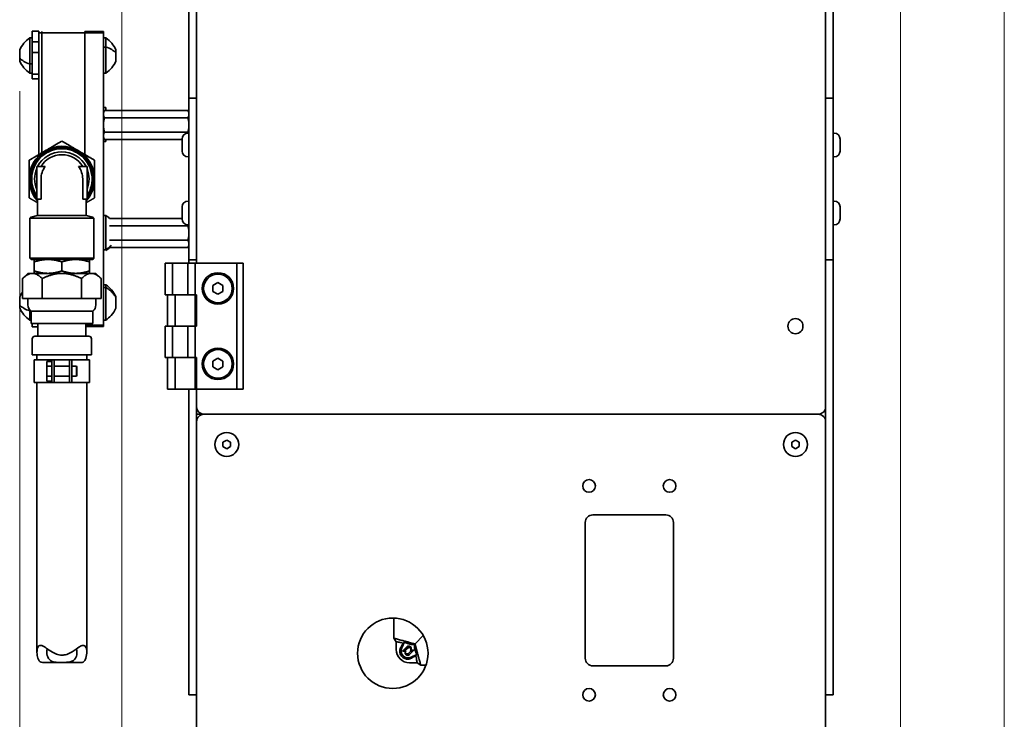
# Model space of a CAD drawing. Header units: millimetres. Extents: x 0 to 7128, y 0 to 5040.
# Tile 90 of 93: x 6136 to 6527, y 2649 to 2927. Entities that reach past the tile are written whole.
import ezdxf

# ---------------------------------------------------------------- set-up
doc = ezdxf.new("R2010")
doc.units = ezdxf.units.MM
doc.header["$LTSCALE"] = 12
doc.layers.add('Quote(ISO)', color=7, linetype='Continuous', lineweight=25, true_color=0x80ff00)
doc.layers.add('Spigoli visibili(ISO)', color=7, linetype='Continuous', lineweight=35)
doc.styles.add('Corrente-BSI', font='arial.ttf')
doc.dimstyles.new('DEFAULT-ISO', dxfattribs={"dimscale": 12, "dimtxt": 3.5, "dimasz": 2.5, "dimexe": 1, "dimexo": 1, "dimgap": 0.762, "dimtad": 1, "dimtoh": 1, "dimrnd": 1e-08, "dimtxsty": 'Corrente-BSI', "dimcen": 0.09, "dimdle": 10, "dimclrd": 7, "dimclre": 7, "dimclrt": 7, "dimazin": 2, "dimtfac": 0.571429, "dimtmove": 0, "dimatfit": 3, "dimfxl": 1, "dimtolj": 1, "dimlwd": 5, "dimlwe": 5, "dimarcsym": 0})

# ---------------------------------------------------------------- blocks, each defined once
blk = doc.blocks.new('*D20')
at = {"layer": 'Defpoints', "color": 0, "linetype": 'Continuous', "transparency": 16777216}
for p in [(6527.11, 3524.41), (6135.84, 2910.78), (6135.84, 2390.78)]:
    blk.add_point(p, dxfattribs=at)
at = {"layer": 'Quote(ISO)', "color": 7, "linetype": 'Continuous', "lineweight": 5, "transparency": 16777216}
for p, q in [((6527.11, 3512.41), (6527.11, 2378.78)), ((6135.84, 2898.78), (6135.84, 2378.78)), ((6497.11, 2390.78), (6165.84, 2390.78))]:
    blk.add_line(p, q, dxfattribs=at)
at = {"layer": 'Quote(ISO)', "color": 7, "linetype": 'Continuous', "transparency": 16777216}
for points in [[(6165.84, 2395.78), (6165.84, 2385.78), (6135.84, 2390.78)], [(6497.11, 2395.78), (6497.11, 2385.78), (6527.11, 2390.78)]]:
    blk.add_solid(points, dxfattribs=at)
at = {"layer": 'Quote(ISO)', "color": 7, "linetype": 'Continuous', "lineweight": 9, "transparency": 16777216, "insert": (6289.15, 2442.84), "char_height": 42, "attachment_point": 1, "style": 'Corrente-BSI'}
blk.add_mtext('\\A1;391', dxfattribs=at)
blk = doc.blocks.new('*D21')
at = {"layer": 'Defpoints', "color": 0, "linetype": 'Continuous', "transparency": 16777216}
for p in [(6176.41, 3048.91), (6485.81, 3048.91), (6176.41, 2468.91)]:
    blk.add_point(p, dxfattribs=at)
at = {"layer": 'Quote(ISO)', "color": 7, "linetype": 'Continuous', "lineweight": 5, "transparency": 16777216}
for p, q in [((6176.41, 3036.91), (6176.41, 2456.91)), ((6485.81, 3036.91), (6485.81, 2456.91)), ((6455.81, 2468.91), (6206.41, 2468.91))]:
    blk.add_line(p, q, dxfattribs=at)
at = {"layer": 'Quote(ISO)', "color": 7, "linetype": 'Continuous', "transparency": 16777216}
for points in [[(6206.41, 2473.91), (6206.41, 2463.91), (6176.41, 2468.91)], [(6455.81, 2473.91), (6455.81, 2463.91), (6485.81, 2468.91)]]:
    blk.add_solid(points, dxfattribs=at)
at = {"layer": 'Quote(ISO)', "color": 7, "linetype": 'Continuous', "lineweight": 9, "transparency": 16777216, "insert": (6284.68, 2520.97), "char_height": 42, "attachment_point": 1, "style": 'Corrente-BSI'}
blk.add_mtext('\\A1;309', dxfattribs=at)

msp = doc.modelspace()

# ---------------------------------------------------------------- linework, layer by layer
at = {"layer": 'Spigoli visibili(ISO)'}
for p, q in [((6456.1102, 3577.4078), (6456.1102, 2773.4078)), ((6206.1102, 2830.4078), (6206.1102, 3150.4078)), ((6203.1102, 3068.9078), (6203.1102, 2896.0209)), ((6459.1102, 2896.0209), (6459.1102, 3068.9078)), ((6139.8402, 2909.6208), (6139.8402, 2919.9768)), ((6140.8402, 2919.9768), (6139.8402, 2919.9768)), ((6139.8402, 2919.9768), (6139.8402, 2909.6208)), ((6140.8402, 2918.4693), (6140.8402, 2922.6793)), ((6143.4562, 2922.6793), (6140.8402, 2922.6793)), ((6140.8402, 2918.4693), (6140.8402, 2922.6793)), ((6143.4562, 2922.6793), (6143.4562, 2922.5082)), ((6143.4562, 2922.5082), (6143.4562, 2922.0483)), ((6143.4562, 2922.0483), (6143.4562, 2873.6396)), ((6144.6562, 2922.0483), (6143.4562, 2922.0483)), ((6143.4562, 2873.6396), (6143.4562, 2922.0483)), ((6161.7442, 2922.0483), (6143.4562, 2922.0483)), ((6143.4562, 2873.6396), (6143.4562, 2922.0483)), ((6144.6562, 2922.5082), (6144.6562, 2922.0483)), ((6144.6562, 2922.0483), (6144.6562, 2874.3324)), ((6144.6562, 2922.0483), (6144.6562, 2874.3324)), ((6161.7442, 2922.0483), (6161.7442, 2922.5082)), ((6169.1102, 2922.5082), (6161.7442, 2922.5082)), ((6161.7442, 2922.0483), (6161.7442, 2922.5082)), ((6161.7442, 2922.0483), (6161.7442, 2873.6396)), ((6169.1102, 2922.0483), (6161.7442, 2922.0483)), ((6161.7442, 2873.6396), (6161.7442, 2922.0483)), ((6161.7442, 2922.0483), (6169.1102, 2922.0483)), ((6161.7442, 2873.6396), (6161.7442, 2922.0483)), ((6169.1102, 2922.5082), (6169.1102, 2922.0483)), ((6169.1102, 2922.5082), (6169.1102, 2922.0483)), ((6169.1102, 2922.0483), (6169.1102, 2805.7672)), ((6169.1102, 2922.0483), (6169.1102, 2805.7672)), ((6169.1102, 2919.9768), (6170.1102, 2919.9768)), ((6170.1102, 2919.9768), (6170.1102, 2916.3328)), ((6170.1102, 2916.3328), (6170.1102, 2919.9768)), ((6135.8402, 2914.9768), (6135.8402, 2915.1768)), ((6140.8402, 2918.4693), (6143.4562, 2918.4693)), ((6143.4562, 2918.4693), (6140.8402, 2918.4693)), ((6140.8402, 2914.1751), (6140.8402, 2918.4693)), ((6140.8402, 2914.1751), (6140.8402, 2918.4693)), ((6170.1102, 2916.3328), (6169.1102, 2916.3328)), ((6169.1102, 2916.3328), (6170.1102, 2916.3328)), ((6170.1102, 2916.3328), (6170.1102, 2905.9768)), ((6170.1102, 2905.9768), (6170.1102, 2916.3328)), ((6174.1102, 2915.1768), (6174.1102, 2914.9768)), ((6135.8402, 2913.1831), (6135.8402, 2914.7705)), ((6135.8402, 2911.9221), (6135.8402, 2912.7705)), ((6135.8402, 2911.1831), (6135.8402, 2911.9221)), ((6140.8402, 2914.1751), (6143.4562, 2914.1751)), ((6140.8402, 2905.5323), (6140.8402, 2914.1751)), ((6140.8402, 2914.1751), (6143.4562, 2914.1751)), ((6140.8402, 2914.1751), (6140.8402, 2905.5323)), ((6174.1102, 2914.7705), (6174.1102, 2914.0316)), ((6174.1102, 2914.0316), (6174.1102, 2913.1831)), ((6174.1102, 2912.7705), (6174.1102, 2911.1831)), ((6135.8402, 2910.7768), (6135.8402, 2910.9768)), ((6140.8402, 2909.6208), (6139.8402, 2909.6208)), ((6139.8402, 2905.9768), (6139.8402, 2909.6208)), ((6139.8402, 2909.6208), (6140.8402, 2909.6208)), ((6139.8402, 2909.6208), (6139.8402, 2905.9768)), ((6174.1102, 2910.9768), (6174.1102, 2910.7768)), ((6140.8402, 2905.9768), (6139.8402, 2905.9768)), ((6143.4562, 2905.5323), (6140.8402, 2905.5323)), ((6143.4562, 2905.5323), (6140.8402, 2905.5323)), ((6140.8402, 2903.704), (6140.8402, 2905.5323)), ((6140.8402, 2903.704), (6140.8402, 2905.5323)), ((6143.4562, 2903.704), (6140.8402, 2903.704)), ((6169.1102, 2905.9768), (6170.1102, 2905.9768)), ((6203.1102, 2896.0209), (6206.1102, 2896.0209)), ((6203.1102, 2831.7947), (6203.1102, 2896.0209)), ((6459.1102, 2896.0209), (6456.1102, 2896.0209)), ((6459.1102, 2896.0209), (6459.1102, 2831.7947)), ((6169.1102, 2892.3768), (6170.1102, 2892.3768)), ((6170.1102, 2892.3768), (6170.1102, 2891.1503)), ((6169.1102, 2890.3768), (6169.5568, 2891.1503)), ((6202.6637, 2891.1503), (6169.5568, 2891.1503)), ((6202.6637, 2888.2635), (6169.5568, 2888.2635)), ((6203.1102, 2890.3768), (6202.6637, 2891.1503)), ((6169.1102, 2880.3768), (6169.5568, 2879.6033)), ((6202.6637, 2882.49), (6169.5568, 2882.49)), ((6200.3602, 2875.0278), (6200.3602, 2879.7878)), ((6202.7302, 2882.1578), (6203.1102, 2882.1578)), ((6459.4902, 2882.1578), (6459.1102, 2882.1578)), ((6461.8602, 2879.7878), (6461.8602, 2875.0278)), ((6169.1102, 2878.7443), (6170.1102, 2878.7443)), ((6200.3602, 2879.6033), (6169.5568, 2879.6033)), ((6170.1102, 2879.6033), (6170.1102, 2878.7443)), ((6202.7302, 2872.6578), (6203.1102, 2872.6578)), ((6459.4902, 2872.6578), (6459.1102, 2872.6578)), ((6145.953, 2868.8544), (6142.6002, 2868.8544)), ((6142.6002, 2855.8544), (6142.6002, 2868.8544)), ((6162.6002, 2868.8544), (6159.2474, 2868.8544)), ((6162.6002, 2855.8544), (6162.6002, 2868.8544)), ((6144.3145, 2855.8544), (6144.3145, 2863.9078)), ((6160.886, 2863.9078), (6160.886, 2855.8544)), ((6142.6002, 2855.8544), (6144.3145, 2855.8544)), ((6142.9502, 2855.8544), (6142.9502, 2849.3724)), ((6160.886, 2855.8544), (6162.6002, 2855.8544)), ((6162.2502, 2855.8544), (6162.2502, 2849.3724)), ((6200.3602, 2848.0278), (6200.3602, 2852.7878)), ((6202.7302, 2855.1578), (6203.1102, 2855.1578)), ((6459.4902, 2855.1578), (6459.1102, 2855.1578)), ((6461.8602, 2852.7878), (6461.8602, 2848.0278)), ((6142.9502, 2849.3724), (6140.462, 2848.7057)), ((6142.9502, 2849.3724), (6162.2502, 2849.3724)), ((6162.2502, 2849.3724), (6164.7385, 2848.7057)), ((6169.1102, 2849.4388), (6170.1102, 2849.4388)), ((6170.1102, 2849.4388), (6170.1102, 2835.8063)), ((6170.1102, 2849.4387), (6170.1102, 2835.8063)), ((6165.3502, 2848.3748), (6139.8502, 2848.3748)), ((6139.8502, 2832.4078), (6139.8502, 2848.3748)), ((6165.3502, 2832.4078), (6165.3502, 2848.3748)), ((6200.3602, 2848.2123), (6171.5921, 2848.2123)), ((6202.6637, 2845.3255), (6171.5921, 2845.3255)), ((6202.7302, 2845.6578), (6203.1102, 2845.6578)), ((6459.4902, 2845.6578), (6459.1102, 2845.6578)), ((6202.6637, 2839.552), (6171.5921, 2839.552)), ((6203.1102, 2837.4388), (6202.6637, 2836.6653)), ((6169.1102, 2835.8063), (6170.1102, 2835.8063)), ((6170.1102, 2835.8063), (6170.1102, 2835.4388)), ((6202.6637, 2836.6653), (6171.5921, 2836.6653)), ((6165.3502, 2832.4078), (6139.8502, 2832.4078)), ((6140.3502, 2831.9078), (6139.8502, 2832.4078)), ((6164.8502, 2831.9078), (6140.3502, 2831.9078)), ((6141.6002, 2830.9253), (6141.6002, 2831.9078)), ((6141.6002, 2830.9253), (6141.6002, 2827.3903)), ((6152.6002, 2827.3903), (6152.6002, 2830.9253)), ((6163.6002, 2831.9078), (6163.6002, 2830.9253)), ((6163.6002, 2827.3903), (6163.6002, 2830.9253)), ((6164.8502, 2831.9078), (6165.3502, 2832.4078)), ((6193.6102, 2830.4078), (6196.6102, 2830.4078)), ((6193.6102, 2830.4078), (6193.6102, 2817.9078)), ((6196.6102, 2830.4078), (6202.6102, 2830.4078)), ((6196.6102, 2830.4078), (6196.6102, 2817.9078)), ((6202.6102, 2830.4078), (6205.6102, 2830.4078)), ((6202.6102, 2830.4078), (6202.6102, 2817.9078)), ((6203.1102, 2831.7947), (6206.1102, 2831.7947)), ((6203.1102, 2831.7947), (6203.1102, 2830.4078)), ((6205.6102, 2830.4078), (6222.1102, 2830.4078)), ((6205.6102, 2830.4078), (6205.6102, 2817.9078)), ((6222.1102, 2830.4078), (6224.6102, 2830.4078)), ((6222.1102, 2830.4078), (6222.1102, 2780.4078)), ((6224.6102, 2830.4078), (6224.6102, 2780.4078)), ((6459.1102, 2831.7947), (6456.1102, 2831.7947)), ((6459.1102, 2658.9078), (6459.1102, 2831.7947)), ((6139.1002, 2826.4078), (6137.0118, 2824.3193)), ((6139.1002, 2826.4078), (6140.9089, 2826.4078)), ((6140.9089, 2826.4078), (6152.6002, 2826.4078)), ((6141.6002, 2826.4078), (6141.6002, 2827.3903)), ((6152.6002, 2826.4078), (6164.2916, 2826.4078)), ((6163.6002, 2827.3903), (6163.6002, 2826.4078)), ((6164.2916, 2826.4078), (6166.1002, 2826.4078)), ((6166.1002, 2826.4078), (6168.1887, 2824.3193)), ((6137.0118, 2816.4078), (6137.0118, 2824.3193)), ((6144.806, 2816.4078), (6144.806, 2824.3193)), ((6160.3945, 2816.4078), (6160.3945, 2824.3193)), ((6168.1887, 2816.4078), (6168.1887, 2824.3193)), ((6169.1102, 2821.8388), (6170.1102, 2821.8388)), ((6170.1102, 2821.8388), (6170.1102, 2820.8167)), ((6170.1102, 2821.8387), (6170.1102, 2820.8167)), ((6212.6102, 2821.5625), (6214.6102, 2822.7172)), ((6212.6102, 2819.2531), (6212.6102, 2821.5625)), ((6214.6102, 2822.7172), (6216.6102, 2821.5625)), ((6216.6102, 2821.5625), (6216.6102, 2819.2531)), ((6169.1102, 2820.8167), (6170.1102, 2820.8167)), ((6170.1102, 2820.8167), (6169.1102, 2820.8167)), ((6170.1102, 2820.8167), (6170.1102, 2807.8388)), ((6170.1102, 2820.8166), (6170.1102, 2807.8388)), ((6193.6102, 2817.9078), (6196.6102, 2817.9078)), ((6197.6102, 2817.9078), (6194.6102, 2817.9078)), ((6194.6102, 2817.9078), (6194.6102, 2805.4078)), ((6200.1102, 2817.9078), (6197.6102, 2817.9078)), ((6197.6102, 2817.9078), (6197.6102, 2805.4078)), ((6200.1102, 2817.9078), (6205.3058, 2817.9078)), ((6205.3058, 2817.9078), (6205.6102, 2817.9078)), ((6205.6102, 2817.9078), (6206.1102, 2817.9078)), ((6205.6102, 2817.9078), (6205.6102, 2805.4078)), ((6206.1102, 2817.9078), (6206.1102, 2805.4078)), ((6214.6102, 2818.0984), (6212.6102, 2819.2531)), ((6216.6102, 2819.2531), (6214.6102, 2818.0984)), ((6135.8402, 2816.8388), (6135.8402, 2817.0388)), ((6135.8402, 2815.045), (6135.8402, 2816.6325)), ((6135.8402, 2813.045), (6135.8402, 2814.6325)), ((6135.8402, 2813.784), (6135.8402, 2814.6325)), ((6135.8402, 2813.045), (6135.8402, 2813.784)), ((6137.0118, 2816.4078), (6140.9089, 2816.4078)), ((6139.1002, 2813.8445), (6139.1002, 2816.4078)), ((6140.9089, 2816.4078), (6144.806, 2816.4078)), ((6144.806, 2816.4078), (6152.6002, 2816.4078)), ((6152.6002, 2816.4078), (6160.3945, 2816.4078)), ((6160.3945, 2816.4078), (6164.2916, 2816.4078)), ((6164.2916, 2816.4078), (6168.1887, 2816.4078)), ((6166.1002, 2813.8445), (6166.1002, 2816.4078)), ((6174.0595, 2813.6841), (6174.0595, 2813.6841)), ((6174.1102, 2816.7175), (6174.1102, 2817.0291)), ((6174.1102, 2816.1125), (6174.1102, 2816.7175)), ((6174.1102, 2815.7553), (6174.1102, 2813.9222)), ((6174.1102, 2813.9223), (6174.1102, 2815.7553)), ((6174.1102, 2813.565), (6174.1102, 2812.6484)), ((6174.1102, 2812.6485), (6174.1102, 2813.5649)), ((6135.8402, 2812.6388), (6135.8402, 2812.8388)), ((6139.8402, 2811.8716), (6139.8402, 2811.4828)), ((6140.2503, 2811.4828), (6139.8402, 2811.4828)), ((6139.8402, 2807.8388), (6139.8402, 2811.4828)), ((6139.8402, 2811.4828), (6139.8402, 2807.8388)), ((6164.8502, 2811.4078), (6140.3502, 2811.4078)), ((6140.3502, 2806.4078), (6140.3502, 2811.4078)), ((6164.8502, 2806.4078), (6164.8502, 2811.4078)), ((6174.0595, 2812.5294), (6174.0595, 2812.5294)), ((6140.3502, 2807.8388), (6139.8402, 2807.8388)), ((6164.8502, 2806.4078), (6140.3502, 2806.4078)), ((6140.8402, 2805.1656), (6140.8402, 2806.4078)), ((6140.8402, 2805.1656), (6140.8402, 2806.4078)), ((6143.1002, 2801.4078), (6143.1002, 2806.4078)), ((6162.1002, 2801.4078), (6162.1002, 2806.4078)), ((6162.1002, 2805.7672), (6169.1102, 2805.7672)), ((6169.1102, 2805.7672), (6162.1002, 2805.7672)), ((6169.1102, 2807.8388), (6170.1102, 2807.8388)), ((6169.1102, 2805.7672), (6169.1102, 2805.3073)), ((6169.1102, 2805.7672), (6169.1102, 2805.3073)), ((6193.6102, 2792.9078), (6193.6102, 2805.4078)), ((6193.6102, 2805.4078), (6196.6102, 2805.4078)), ((6197.6102, 2805.4078), (6194.6102, 2805.4078)), ((6196.6102, 2792.9078), (6196.6102, 2805.4078)), ((6200.1102, 2805.4078), (6197.6102, 2805.4078)), ((6200.1102, 2805.4078), (6205.3058, 2805.4078)), ((6202.6102, 2792.9078), (6202.6102, 2805.4078)), ((6205.3058, 2805.4078), (6205.6102, 2805.4078)), ((6205.6102, 2805.4078), (6206.1102, 2805.4078)), ((6205.6102, 2792.9078), (6205.6102, 2805.4078)), ((6143.1002, 2805.1656), (6140.8402, 2805.1656)), ((6169.1102, 2805.3073), (6162.1002, 2805.3073)), ((6140.8502, 2800.4078), (6140.8502, 2794.0078)), ((6141.8502, 2801.4078), (6163.3502, 2801.4078)), ((6164.3502, 2800.4078), (6164.3502, 2794.0078)), ((6140.8502, 2794.0078), (6164.3502, 2794.0078)), ((6142.7002, 2792.0078), (6142.7002, 2794.0078)), ((6162.5002, 2792.0078), (6162.5002, 2794.0078)), ((6148.6002, 2792.0078), (6141.6002, 2792.0078)), ((6141.6002, 2783.0078), (6141.6002, 2792.0078)), ((6148.6002, 2791.4338), (6146.6002, 2791.4338)), ((6146.6002, 2789.4708), (6146.6002, 2791.4338)), ((6148.6002, 2791.0078), (6148.6002, 2792.0078)), ((6149.6002, 2792.0078), (6148.6002, 2792.0078)), ((6148.6002, 2784.0078), (6148.6002, 2791.0078)), ((6149.6002, 2792.0078), (6149.6002, 2791.0078)), ((6155.6002, 2792.0078), (6149.6002, 2792.0078)), ((6149.6002, 2791.0078), (6149.6002, 2784.0078)), ((6156.6002, 2792.0078), (6155.6002, 2792.0078)), ((6155.6002, 2791.0078), (6155.6002, 2792.0078)), ((6155.6002, 2784.0078), (6155.6002, 2791.0078)), ((6156.6002, 2792.0078), (6156.6002, 2791.0078)), ((6163.6002, 2792.0078), (6156.6002, 2792.0078)), ((6156.6002, 2791.0078), (6156.6002, 2784.0078)), ((6163.6002, 2783.0078), (6163.6002, 2792.0078)), ((6193.6102, 2792.9078), (6196.6102, 2792.9078)), ((6197.6102, 2792.9078), (6194.6102, 2792.9078)), ((6194.6102, 2780.4078), (6194.6102, 2792.9078)), ((6200.1102, 2792.9078), (6197.6102, 2792.9078)), ((6197.6102, 2780.4078), (6197.6102, 2792.9078)), ((6200.1102, 2792.9078), (6205.3058, 2792.9078)), ((6205.3058, 2792.9078), (6205.6102, 2792.9078)), ((6205.6102, 2792.9078), (6206.1102, 2792.9078)), ((6205.6102, 2780.4078), (6205.6102, 2792.9078)), ((6206.1102, 2792.9078), (6206.1102, 2780.4078)), ((6212.6102, 2791.5625), (6214.6102, 2792.7172)), ((6212.6102, 2789.2531), (6212.6102, 2791.5625)), ((6214.6102, 2792.7172), (6216.6102, 2791.5625)), ((6216.6102, 2791.5625), (6216.6102, 2789.2531)), ((6148.6002, 2789.4708), (6146.6002, 2789.4708)), ((6146.6002, 2785.5448), (6146.6002, 2789.4708)), ((6149.6002, 2789.5078), (6155.6002, 2789.5078)), ((6156.6002, 2789.5078), (6158.3502, 2789.5078)), ((6158.3502, 2785.5078), (6158.3502, 2789.5078)), ((6158.6002, 2789.2578), (6158.3502, 2789.5078)), ((6158.6002, 2789.2578), (6158.6002, 2785.7578)), ((6214.6102, 2788.0984), (6212.6102, 2789.2531)), ((6216.6102, 2789.2531), (6214.6102, 2788.0984)), ((6141.6002, 2783.0078), (6148.6002, 2783.0078)), ((6142.7002, 2675.7682), (6142.7002, 2783.0078)), ((6148.6002, 2785.5448), (6146.6002, 2785.5448)), ((6146.6002, 2783.5818), (6146.6002, 2785.5448)), ((6148.6002, 2783.5818), (6146.6002, 2783.5818)), ((6148.6002, 2783.0078), (6148.6002, 2784.0078)), ((6148.6002, 2783.0078), (6149.6002, 2783.0078)), ((6149.6002, 2785.5078), (6155.6002, 2785.5078)), ((6149.6002, 2784.0078), (6149.6002, 2783.0078)), ((6149.6002, 2783.0078), (6155.6002, 2783.0078)), ((6155.6002, 2783.0078), (6155.6002, 2784.0078)), ((6155.6002, 2783.0078), (6156.6002, 2783.0078)), ((6156.6002, 2785.5078), (6158.3502, 2785.5078)), ((6156.6002, 2784.0078), (6156.6002, 2783.0078)), ((6156.6002, 2783.0078), (6163.6002, 2783.0078)), ((6158.6002, 2785.7578), (6158.3502, 2785.5078)), ((6162.5002, 2675.7682), (6162.5002, 2783.0078)), ((6197.6102, 2780.4078), (6194.6102, 2780.4078)), ((6200.1102, 2780.4078), (6197.6102, 2780.4078)), ((6200.1102, 2780.4078), (6205.6102, 2780.4078)), ((6203.1102, 2780.4078), (6203.1102, 2658.9078)), ((6206.1102, 2780.4078), (6205.6102, 2780.4078)), ((6206.1102, 2773.4078), (6206.1102, 2780.4078)), ((6206.1102, 2780.4078), (6222.1102, 2780.4078)), ((6222.1102, 2780.4078), (6224.6102, 2780.4078)), ((6206.1102, 2773.4078), (6206.1102, 2770.4078)), ((6206.1102, 2770.4078), (6207.6102, 2770.4078)), ((6206.1102, 2768.9078), (6206.1102, 2770.4078)), ((6207.6102, 2770.8097), (6207.6102, 2770.4078)), ((6207.6102, 2770.4078), (6207.6102, 2770.0059)), ((6453.1102, 2770.4078), (6209.1102, 2770.4078)), ((6456.1102, 2773.4078), (6456.1102, 2767.4078)), ((6206.5122, 2768.9078), (6206.1102, 2768.9078)), ((6206.1102, 2767.4078), (6206.1102, 2768.9078)), ((6206.1102, 2583.4078), (6206.1102, 2767.4078)), ((6456.1102, 2767.4078), (6456.1102, 2583.4078)), ((6216.6102, 2759.2738), (6218.1102, 2760.1398)), ((6216.6102, 2757.5418), (6216.6102, 2759.2738)), ((6218.1102, 2760.1398), (6219.6102, 2759.2738)), ((6219.6102, 2759.2738), (6219.6102, 2757.5418)), ((6442.6102, 2759.2738), (6444.1102, 2760.1398)), ((6442.6102, 2757.5418), (6442.6102, 2759.2738)), ((6444.1102, 2760.1398), (6445.6102, 2759.2738)), ((6445.6102, 2759.2738), (6445.6102, 2757.5418)), ((6218.1102, 2756.6757), (6216.6102, 2757.5418)), ((6219.6102, 2757.5418), (6218.1102, 2756.6757)), ((6444.1102, 2756.6757), (6442.6102, 2757.5418)), ((6445.6102, 2757.5418), (6444.1102, 2756.6757)), ((6360.6102, 2673.4078), (6360.6102, 2727.4078)), ((6363.6102, 2730.4078), (6392.6102, 2730.4078)), ((6395.6102, 2727.4078), (6395.6102, 2673.4078)), ((6284.4602, 2689.4034), (6284.4602, 2681.4078)), ((6284.4602, 2681.4078), (6285.4602, 2679.9796)), ((6296.2257, 2682.4232), (6292.9385, 2679.136)), ((6285.4602, 2676.9078), (6285.4602, 2679.9796)), ((6288.7004, 2679.9008), (6287.6523, 2677.5467)), ((6289.6367, 2677.9555), (6287.9122, 2676.231)), ((6288.2356, 2676.365), (6287.9122, 2676.231)), ((6289.7314, 2677.8608), (6288.2356, 2676.365)), ((6288.2356, 2676.365), (6288.8571, 2676.365)), ((6288.8571, 2676.365), (6290.0422, 2677.55)), ((6288.8571, 2676.365), (6288.9126, 2676.231)), ((6288.9126, 2676.231), (6290.1369, 2677.4553)), ((6291.5078, 2676.5846), (6290.2835, 2675.3603)), ((6291.5633, 2676.4506), (6290.3783, 2675.2656)), ((6290.689, 2674.9548), (6292.1849, 2676.4506)), ((6292.9385, 2679.136), (6290.7102, 2679.7331)), ((6290.7838, 2674.8601), (6292.5083, 2676.5846)), ((6292.5083, 2676.5846), (6291.5078, 2676.5846)), ((6291.5633, 2676.4506), (6291.5078, 2676.5846)), ((6292.1849, 2676.4506), (6291.5633, 2676.4506)), ((6292.1849, 2676.4506), (6292.5083, 2676.5846)), ((6292.6767, 2678.8743), (6292.9385, 2679.136)), ((6292.9385, 2679.136), (6293.5355, 2676.9078)), ((6287.9122, 2676.231), (6288.9126, 2676.231)), ((6291.3491, 2673.8499), (6293.7032, 2674.898)), ((6160.3065, 2671.7586), (6144.8939, 2671.7586)), ((6290.7102, 2671.6578), (6293.7821, 2671.6578)), ((6295.2102, 2670.6578), (6293.7821, 2671.6578)), ((6297.2798, 2670.6578), (6295.2102, 2670.6578)), ((6392.6102, 2670.4078), (6363.6102, 2670.4078)), ((6203.1102, 2658.9078), (6206.1102, 2658.9078)), ((6459.1102, 2658.9078), (6456.1102, 2658.9078))]:
    msp.add_line(p, q, dxfattribs=at)
for centre, radius in [((6214.6102, 2820.4078), 6.25), ((6214.6102, 2820.4078), 5.67), ((6444.1102, 2805.4078), 3), ((6214.6102, 2790.4078), 6.25), ((6214.6102, 2790.4078), 5.67), ((6218.1102, 2758.4078), 4.75), ((6444.1102, 2758.4078), 4.75), ((6362.1102, 2741.9078), 2.5), ((6394.1102, 2741.9078), 2.5), ((6284.1102, 2675.4078), 14), ((6362.1102, 2658.9078), 2.5), ((6394.1102, 2658.9078), 2.5)]:
    msp.add_circle(centre, radius, dxfattribs=at)
for centre, radius, start, end in [((6146.6643, 2910.2234), 11.9036, 124.978967, 155.409891), ((6163.2862, 2910.2234), 11.9036, 24.590109, 55.021033), ((6146.6643, 2915.7302), 11.9036, 204.590109, 235.021033), ((6163.2862, 2915.7302), 11.9036, 304.978967, 335.409891), ((6202.7302, 2879.7878), 2.37, 90, 180), ((6459.4902, 2879.7878), 2.37, 0, 90), ((6152.6002, 2863.9078), 12.5, 323.130102, 216.869898), ((6152.6002, 2863.9078), 12, 326.44269, 213.55731), ((6152.6002, 2863.9078), 13, 60, 120), ((6152.6002, 2863.9078), 13, 120, 180), ((6152.6002, 2863.9078), 10.8152, 27.217672, 152.782328), ((6152.6002, 2863.9078), 9.65, 30.837156, 149.162844), ((6152.6002, 2863.9078), 13, 0, 60), ((6202.7302, 2875.0278), 2.37, 180, 270), ((6459.4902, 2875.0278), 2.37, 270, 0), ((6152.6002, 2863.9078), 10.8152, 157.611371, 202.388629), ((6152.6002, 2863.9078), 8.2858, 143.344738, 180), ((6152.6002, 2863.9078), 8.2858, 0, 36.655262), ((6152.6002, 2863.9078), 10.8152, 337.611371, 22.388629), ((6152.6002, 2863.9078), 13, 180, 222.071632), ((6152.6002, 2863.9078), 13, 317.928368, 0), ((6202.7302, 2852.7878), 2.37, 90, 180), ((6459.4902, 2852.7878), 2.37, 0, 90), ((6140.8502, 2847.2568), 1.5, 105, 131.810315), ((6164.3502, 2847.2568), 1.5, 48.189685, 75), ((6202.7302, 2848.0278), 2.37, 180, 270), ((6459.4902, 2848.0278), 2.37, 270, 0), ((6146.6643, 2812.0854), 11.9036, 144.182872, 155.409891), ((6142.1002, 2813.8445), 3, 180, 234.314665), ((6163.1002, 2813.8445), 3, 305.685335, 0), ((6146.6643, 2817.5921), 11.9036, 204.590109, 235.021033), ((6141.8502, 2800.4078), 1, 90, 180), ((6163.3502, 2800.4078), 1, 0, 90), ((6209.1102, 2773.4078), 3, 180, 270), ((6209.1102, 2767.4078), 3, 90, 180), ((6453.1102, 2773.4078), 3, 270, 0), ((6453.1102, 2767.4078), 3, 0, 90), ((6363.6102, 2727.4078), 3, 90, 180), ((6392.6102, 2727.4078), 3, 0, 90), ((6290.7102, 2676.9078), 5.25, 180, 270), ((6290.2102, 2676.4078), 2.8, 156, 294), ((6290.0334, 2675.6104), 1.0611, 135, 315), ((6289.7833, 2675.8605), 0.7074, 135, 315), ((6290.387, 2677.2052), 1.0611, 315, 135), ((6290.387, 2677.2052), 0.9272, 20.039043, 135), ((6290.6372, 2676.9551), 0.8414, 42.442108, 135), ((6290.6372, 2676.9551), 0.7074, 314.999999, 135), ((6290.0334, 2675.6104), 0.9272, 200.039043, 315), ((6289.7833, 2675.8605), 0.8414, 222.442108, 315), ((6363.6102, 2673.4078), 3, 180, 270), ((6392.6102, 2673.4078), 3, 270, 0)]:
    msp.add_arc(centre, radius, start, end, dxfattribs=at)
for centre, major_axis, ratio, start_param, end_param in [((6141.4817, 2914.9791), (-5.7434, -0.0022), 0.0000817, 0.18867398, 0.23107899), ((6141.4817, 2913.8387), (-5.7434, -0.0042), 0.8659864, 6.05147325, 6.09387797), ((6141.483, 2913.8374), (-5.7447, 0), 0.8660254, 6.05211128, 6.09450689), ((6163.2862, 2911.6568), (11.9036, 0), 0.47942554, 0.42917837, 0.96029818), ((6163.2862, 2911.6568), (-11.9036, 0), 0.47942554, 3.57077102, 4.10189084), ((6168.4679, 2913.8374), (5.7443, 0.0005), 0.86603001, 0.18860248, 0.23100054), ((6168.4696, 2914.9812), (5.7426, -0.0042), 0.00015717, 6.0521035, 6.09451427), ((6168.4675, 2913.8374), (5.7447, 0), 0.8660254, 0.18867894, 0.23107403), ((6141.4809, 2914.118), (-5.7425, -0.0087), 0.86610546, 0.18736441, 0.22977547), ((6141.483, 2914.1162), (-5.7447, 0), 0.8660254, 0.18867894, 0.23107402), ((6141.4826, 2911.8377), (-5.7444, -0.0007), 0.86601856, 6.05199873, 6.09439643), ((6141.483, 2911.8374), (-5.7447, 0), 0.8660254, 6.05211128, 6.09450666), ((6146.6643, 2914.2969), (11.9036, 0), 0.47942554, 3.57077102, 4.10189084), ((6146.6643, 2914.2969), (-11.9036, 0), 0.47942554, 0.42917837, 0.96029818), ((6141.4826, 2912.1163), (-5.7443, -0.0005), 0.86603001, 0.18860248, 0.23100054), ((6141.483, 2912.1162), (-5.7447, 0), 0.8660254, 0.18867894, 0.23107403), ((6168.4678, 2914.116), (5.7444, 0.0007), 0.86601852, 6.05199808, 6.09439577), ((6168.4675, 2914.1162), (5.7447, 0), 0.8660254, 6.05211128, 6.09450673), ((6168.4696, 2911.8356), (5.7425, 0.0087), 0.8661055, 0.18736375, 0.2297748), ((6168.4687, 2912.1149), (5.7434, 0.0042), 0.86598644, 6.05147397, 6.09387868), ((6141.4809, 2910.9725), (-5.7426, 0.0042), 0.00015722, 6.0521035, 6.09451428), ((6168.4688, 2910.9746), (5.7434, 0.0022), 0.00008169, 0.18867397, 0.23107898), ((6168.3396, 2816.5249), (5.8753, -0.0627), 0.49829264, 0.1944209, 0.23587132), ((6168.346, 2816.5248), (5.8687, -0.0616), 0.49832051, 0.23579541, 0.2358108), ((6141.4817, 2816.841), (-5.7434, -0.0022), 0.0000817, 0.18867395, 0.23107896), ((6141.4817, 2815.7007), (-5.7434, -0.0042), 0.8659864, 6.05147325, 6.09387797), ((6141.483, 2815.6994), (-5.7447, 0), 0.8660254, 6.05211128, 6.09450689), ((6141.4809, 2815.98), (-5.7425, -0.0087), 0.86610546, 0.18736441, 0.22977547), ((6141.483, 2815.9782), (-5.7447, 0), 0.8660254, 0.18867894, 0.23107402), ((6141.4826, 2813.6996), (-5.7444, -0.0007), 0.86601856, 6.05199873, 6.09439643), ((6141.483, 2813.6994), (-5.7447, 0), 0.8660254, 6.05211128, 6.09450666), ((6146.6643, 2816.1588), (11.9036, 0), 0.47942554, 3.57077102, 4.10189084), ((6146.6643, 2816.1588), (-11.9036, 0), 0.47942554, 0.42917837, 0.96029818), ((6168.3353, 2816.7154), (5.8797, -0.0655), 0.5017404, 6.05821483, 6.09963366), ((6168.3522, 2814.6534), (-1.2114, 5.7361), 0.99996319, 4.69334217, 4.73488153), ((6168.3367, 2815.0272), (1.2103, 5.7527), 0.99994926, 4.68921915, 4.73064808), ((6168.3503, 2812.9739), (5.8644, 0.0523), 0.50138704, 0.18459274, 0.2261211), ((6168.4675, 2813.0262), (5.7447, 0), 0.5, 0.18867895, 0.23107402), ((6141.4826, 2813.9782), (-5.7443, -0.0005), 0.86603001, 0.18860248, 0.23100054), ((6141.483, 2813.9782), (-5.7447, 0), 0.8660254, 0.18867894, 0.23107403), ((6141.4809, 2812.8344), (-5.7426, 0.0042), 0.00015722, 6.0521035, 6.09451428), ((6168.3459, 2813.1526), (5.8688, 0.0618), 0.49831677, 6.04736423, 6.08886003), ((6168.4675, 2813.1872), (5.7447, 0), 0.5, 6.0521113, 6.09450635), ((6290.7102, 2688.0381), (5.0962, 12.2773), 0.10275786, 3.75731287, 3.97849837), ((6301.8406, 2676.9078), (12.2773, 5.0962), 0.10275786, 2.30468694, 2.52587243)]:
    msp.add_ellipse(centre, major_axis=major_axis, ratio=ratio, start_param=start_param, end_param=end_param, dxfattribs=at)
for points, weights in [([(6169.1102, 2889.7069), (6169.1102, 2890.3768), (6169.5568, 2891.1503)], [7.06217782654, 7.06217782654, 6.55513627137]), ([(6169.5568, 2888.2635), (6169.1102, 2889.0371), (6169.1102, 2889.7069)], [6.55513627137, 7.06217782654, 7.06217782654]), ([(6203.1102, 2889.7069), (6203.1102, 2889.0371), (6202.6637, 2888.2635)], [7.06217782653, 7.06217782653, 6.55513627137]), ([(6169.5568, 2882.49), (6169.1102, 2884.0371), (6169.1102, 2885.3768)], [6.55513627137, 7.06217782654, 7.06217782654]), ([(6202.6637, 2882.49), (6203.1102, 2884.0371), (6203.1102, 2885.3768)], [6.55513627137, 7.06217782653, 7.06217782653]), ([(6169.5568, 2879.6033), (6169.1102, 2880.3768), (6169.1102, 2881.0467)], [6.55513627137, 7.06217782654, 7.06217782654]), ([(6202.6637, 2882.49), (6202.7621, 2882.3195), (6202.838, 2882.1578)], [6.55513627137, 6.66060068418, 6.7441285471]), ([(6146.1002, 2875.1661), (6149.1169, 2876.9078), (6152.6002, 2878.9189)], [1.53293871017, 1.53293871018, 1.42287866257]), ([(6152.6002, 2878.9189), (6156.0836, 2876.9078), (6159.1002, 2875.1661)], [1.42287866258, 1.5329387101, 1.53293871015]), ([(6139.6002, 2871.4133), (6143.0836, 2873.4244), (6146.1002, 2875.1661)], [1.42287866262, 1.53293871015, 1.53293871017]), ([(6159.1002, 2875.1661), (6162.1169, 2873.4244), (6165.6002, 2871.4133)], [1.53293871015, 1.53293871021, 1.42287866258]), ([(6139.6002, 2863.9078), (6139.6002, 2867.3911), (6139.6002, 2871.4133)], [1.53293871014, 1.53293871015, 1.42287866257]), ([(6165.6002, 2871.4133), (6165.6002, 2867.3911), (6165.6002, 2863.9078)], [1.42287866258, 1.5329387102, 1.53293871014]), ([(6139.6002, 2856.4022), (6139.6002, 2860.4244), (6139.6002, 2863.9078)], [1.42287866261, 1.53293871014, 1.53293871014]), ([(6165.6002, 2863.9078), (6165.6002, 2860.4244), (6165.6002, 2856.4022)], [1.53293871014, 1.53293871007, 1.42287866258]), ([(6142.9502, 2854.4681), (6141.3641, 2855.3839), (6139.6002, 2856.4022)], [1.50405738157, 1.47655892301, 1.42287866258]), ([(6165.6002, 2856.4022), (6163.8364, 2855.3839), (6162.2502, 2854.4681)], [1.42287866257, 1.476558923, 1.50405738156]), ([(6202.838, 2845.6578), (6202.7621, 2845.4961), (6202.6637, 2845.3255)], [6.74412854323, 6.66060068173, 6.55513627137]), ([(6202.6637, 2839.552), (6203.1102, 2841.099), (6203.1102, 2842.4388)], [6.55513627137, 7.06217782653, 7.06217782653]), ([(6147.1002, 2831.9078), (6144.5477, 2831.9078), (6141.6002, 2830.9253)], [1.51174228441, 1.51174228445, 1.40320407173]), ([(6152.6002, 2830.9253), (6149.6528, 2831.9078), (6147.1002, 2831.9078)], [1.40320407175, 1.51174228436, 1.51174228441]), ([(6158.1002, 2831.9078), (6155.5477, 2831.9078), (6152.6002, 2830.9253)], [1.51174228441, 1.51174228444, 1.40320407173]), ([(6163.6002, 2830.9253), (6160.6528, 2831.9078), (6158.1002, 2831.9078)], [1.40320407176, 1.51174228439, 1.51174228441]), ([(6137.0118, 2824.3193), (6139.1002, 2826.4078), (6140.9089, 2826.4078)], [1.08511832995, 1.0812273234, 1]), ([(6140.9089, 2826.4078), (6142.7175, 2826.4078), (6144.806, 2824.3193)], [1, 1.0812273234, 1.08511832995]), ([(6141.6002, 2827.3903), (6144.5477, 2826.4078), (6147.1002, 2826.4078)], [1.40320407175, 1.51174228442, 1.51174228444]), ([(6144.806, 2824.3193), (6148.9829, 2826.4078), (6152.6002, 2826.4078)], [1.08511832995, 1.0812273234, 1]), ([(6147.1002, 2826.4078), (6149.6528, 2826.4078), (6152.6002, 2827.3903)], [1.51174228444, 1.51174228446, 1.40320407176]), ([(6152.6002, 2827.3903), (6155.5477, 2826.4078), (6158.1002, 2826.4078)], [1.40320407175, 1.51174228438, 1.51174228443]), ([(6152.6002, 2826.4078), (6156.2175, 2826.4078), (6160.3945, 2824.3193)], [1, 1.0812273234, 1.08511832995]), ([(6158.1002, 2826.4078), (6160.6528, 2826.4078), (6163.6002, 2827.3903)], [1.51174228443, 1.51174228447, 1.40320407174]), ([(6160.3945, 2824.3193), (6162.4829, 2826.4078), (6164.2916, 2826.4078)], [1.08511832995, 1.0812273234, 1]), ([(6164.2916, 2826.4078), (6166.1002, 2826.4078), (6168.1887, 2824.3193)], [1, 1.0812273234, 1.08511832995])]:
    msp.add_rational_spline(points, weights, degree=2, dxfattribs=at)
for points, weights, knots in [([(6169.1102, 2885.3768), (6169.1102, 2885.8197), (6169.2506, 2887.2028), (6169.5568, 2888.2635)], [7.06217782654, 7.06217782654, 6.89454220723, 6.55513627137], [-7.42038933, -7.42038933, -7.42038933, -6.71088201, -5.27436751, -5.27436751, -5.27436751]), ([(6202.6637, 2891.1503), (6202.9699, 2890.6199), (6203.1102, 2889.9284), (6203.1102, 2889.7069)], [6.55513627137, 6.89454220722, 7.06217782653, 7.06217782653], [5.27436751, 5.27436751, 5.27436751, 6.71088201, 7.42038933, 7.42038933, 7.42038933]), ([(6203.1102, 2885.3768), (6203.1102, 2885.8197), (6202.9699, 2887.2028), (6202.6637, 2888.2635)], [7.06217782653, 7.06217782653, 6.89454220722, 6.55513627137], [-7.42038933, -7.42038933, -7.42038933, -6.71088201, -5.27436751, -5.27436751, -5.27436751]), ([(6169.1102, 2881.0467), (6169.1102, 2881.2681), (6169.2506, 2881.9597), (6169.5568, 2882.49)], [7.06217782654, 7.06217782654, 6.89454220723, 6.55513627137], [-7.42038933, -7.42038933, -7.42038933, -6.71088201, -5.27436751, -5.27436751, -5.27436751]), ([(6203.1102, 2842.4388), (6203.1102, 2842.8817), (6202.9699, 2844.2648), (6202.6637, 2845.3255)], [7.06217782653, 7.06217782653, 6.89454220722, 6.55513627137], [-7.42038933, -7.42038933, -7.42038933, -6.71088201, -5.27436751, -5.27436751, -5.27436751]), ([(6202.6637, 2839.552), (6202.9699, 2839.0217), (6203.1102, 2838.3301), (6203.1102, 2838.1087)], [6.55513627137, 6.89454220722, 7.06217782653, 7.06217782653], [5.27436751, 5.27436751, 5.27436751, 6.71088201, 7.42038933, 7.42038933, 7.42038933]), ([(6203.1102, 2838.1087), (6203.1102, 2837.8872), (6202.9699, 2837.1956), (6202.6637, 2836.6653)], [7.06217782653, 7.06217782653, 6.89454220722, 6.55513627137], [-7.42038933, -7.42038933, -7.42038933, -6.71088201, -5.27436751, -5.27436751, -5.27436751])]:
    msp.add_rational_spline(points, weights, degree=2, knots=knots, dxfattribs=at)
for points in [[(6170.1102, 2849.4387), (6170.6342, 2849.0711), (6171.1321, 2848.6604), (6171.5923, 2848.2121)], [(6171.5921, 2836.6653), (6171.1318, 2836.2169), (6170.6339, 2835.8063), (6170.1102, 2835.4388)]]:
    msp.add_open_spline(points, degree=3, dxfattribs=at)
for points, knots in [([(6170.1102, 2835.8063), (6170.1539, 2835.8353), (6170.1975, 2835.8646), (6170.2945, 2835.9307), (6170.3477, 2835.9677), (6170.5068, 2836.08), (6170.6117, 2836.1567), (6170.9228, 2836.3921), (6171.1253, 2836.5562), (6171.6412, 2837.0035), (6171.9453, 2837.2976), (6172.2318, 2837.6067)], [0.00001367, 0.00001367, 0.00001367, 0.00001367, 0.16200743, 0.16200743, 0.36194857, 0.36194857, 0.76183086, 0.76183086, 1.56159542, 1.56159542, 2.85675308, 2.85675308, 2.85675308, 2.85675308]), ([(6172.2318, 2837.6067), (6171.9453, 2837.2976), (6171.6412, 2837.0035), (6171.1253, 2836.5562), (6170.9228, 2836.3921), (6170.6117, 2836.1567), (6170.5068, 2836.08), (6170.3477, 2835.9677), (6170.2945, 2835.9307), (6170.1975, 2835.8646), (6170.1539, 2835.8353), (6170.1102, 2835.8063)], [-2.85675308, -2.85675308, -2.85675308, -2.85675308, -1.56159542, -1.56159542, -0.76183086, -0.76183086, -0.36194857, -0.36194857, -0.16200743, -0.16200743, -0.00001367, -0.00001367, -0.00001367, -0.00001367]), ([(6170.1102, 2821.8387), (6170.925, 2821.267), (6171.675, 2820.5891), (6173.0168, 2819.0243), (6173.6067, 2818.1132), (6174.0595, 2817.1481)], [0.000001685, 0.000001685, 0.000001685, 0.000001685, 0.298606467, 0.298606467, 0.618411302, 0.618411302, 0.618411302, 0.618411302]), ([(6174.1102, 2816.7175), (6174.0879, 2816.7589), (6174.0655, 2816.8003), (6174.0143, 2816.8925), (6173.9855, 2816.9433), (6173.8976, 2817.0951), (6173.8369, 2817.1957), (6173.6486, 2817.4953), (6173.5147, 2817.6921), (6173.0895, 2818.2716), (6172.7741, 2818.6434), (6172.0874, 2819.3471), (6171.7161, 2819.679), (6171.1253, 2820.1407), (6170.9228, 2820.2886), (6170.6117, 2820.5008), (6170.5068, 2820.57), (6170.3477, 2820.6712), (6170.2945, 2820.7045), (6170.1975, 2820.7641), (6170.1539, 2820.7905), (6170.1102, 2820.8166)], [-6.3222512, -6.3222512, -6.3222512, -6.3222512, -6.16024169, -6.16024169, -5.96030055, -5.96030055, -5.56041826, -5.56041826, -4.76065369, -4.76065369, -3.16112456, -3.16112456, -1.56159542, -1.56159542, -0.76183086, -0.76183086, -0.36194857, -0.36194857, -0.16200743, -0.16200743, -0.00001367, -0.00001367, -0.00001367, -0.00001367]), ([(6170.1102, 2820.8166), (6170.1539, 2820.7905), (6170.1975, 2820.7641), (6170.2945, 2820.7045), (6170.3477, 2820.6712), (6170.5068, 2820.57), (6170.6117, 2820.5008), (6170.9228, 2820.2886), (6171.1253, 2820.1407), (6171.7161, 2819.679), (6172.0874, 2819.3471), (6172.7741, 2818.6434), (6173.0895, 2818.2716), (6173.5147, 2817.6921), (6173.6486, 2817.4953), (6173.8369, 2817.1957), (6173.8976, 2817.0951), (6173.9855, 2816.9433), (6174.0143, 2816.8925), (6174.0655, 2816.8003), (6174.0879, 2816.7589), (6174.1102, 2816.7175)], [0.00001367, 0.00001367, 0.00001367, 0.00001367, 0.16200743, 0.16200743, 0.36194857, 0.36194857, 0.76183086, 0.76183086, 1.56159542, 1.56159542, 3.16112456, 3.16112456, 4.76065369, 4.76065369, 5.56041826, 5.56041826, 5.96030055, 5.96030055, 6.16024169, 6.16024169, 6.3222512, 6.3222512, 6.3222512, 6.3222512]), ([(6174.0595, 2812.5294), (6173.5683, 2811.4826), (6172.9151, 2810.4986), (6171.5378, 2808.9652), (6170.8509, 2808.3585), (6170.1102, 2807.8388)], [0, 0, 0, 0, 0.346886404, 0.346886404, 0.618336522, 0.618336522, 0.618336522, 0.618336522]), ([(6290.7102, 2679.7331), (6290.2568, 2679.8546), (6289.8043, 2679.9762), (6288.9184, 2680.2135), (6288.4872, 2680.3287), (6287.8012, 2680.5127), (6287.5367, 2680.5838), (6286.9438, 2680.7427), (6286.6259, 2680.8276), (6286.0445, 2680.9832), (6285.7822, 2681.054), (6285.3754, 2681.163), (6285.2185, 2681.2049), (6284.8789, 2681.2955), (6284.7226, 2681.3378), (6284.5131, 2681.3941), (6284.4602, 2681.4078), (6284.4602, 2681.4078)], [-1.00118398, -1.00118398, -1.00118398, -1.00118398, -0.86016015, -0.86016015, -0.71950155, -0.71950155, -0.62616983, -0.62616983, -0.50116612, -0.50116612, -0.37703398, -0.37703398, -0.28226839, -0.28226839, -0.14091484, -0.14091484, -0.000001, -0.000001, -0.000001, -0.000001]), ([(6144.8939, 2671.7586), (6144.5682, 2671.7587), (6144.2866, 2671.8432), (6143.7218, 2672.2082), (6143.4789, 2672.528), (6142.9666, 2673.5285), (6142.7859, 2674.3568), (6142.6632, 2675.9386), (6142.7164, 2676.7517), (6143.0328, 2677.7942), (6143.2257, 2678.1479), (6143.733, 2678.5151), (6144.0028, 2678.5743), (6144.6652, 2678.4801), (6145.0411, 2678.3158), (6146.0627, 2677.7342), (6146.7586, 2677.2151), (6148.3759, 2676.0946), (6149.3719, 2675.4542), (6150.8024, 2674.9367), (6151.1546, 2674.8372), (6151.8726, 2674.702), (6152.234, 2674.6668), (6152.6002, 2674.6668)], [4.69808607, 4.69808607, 4.69808607, 4.69808607, 4.84287707, 4.84287707, 5.02988595, 5.02988595, 5.35757757, 5.35757757, 5.68414269, 5.68414269, 5.90132108, 5.90132108, 6.07506133, 6.07506133, 6.26076394, 6.26076394, 6.5537626, 6.5537626, 6.90343175, 6.90343175, 7.01405703, 7.01405703, 7.12392152, 7.12392152, 7.12392152, 7.12392152]), ([(6146.8464, 2677.1598), (6146.6784, 2676.7462), (6146.6023, 2676.2676), (6146.5969, 2674.9909), (6146.7965, 2674.0895), (6147.5378, 2672.9424), (6147.9103, 2672.5749), (6148.901, 2672.0576), (6149.4434, 2671.9337), (6150.5132, 2671.8016), (6151.0696, 2671.782), (6151.9628, 2671.768), (6152.2813, 2671.7665), (6152.6002, 2671.7665)], [2.76164347, 2.76164347, 2.76164347, 2.76164347, 2.96043952, 2.96043952, 3.29060353, 3.29060353, 3.48627768, 3.48627768, 3.67512098, 3.67512098, 3.85104623, 3.85104623, 3.94672238, 3.94672238, 3.94672238, 3.94672238]), ([(6152.6002, 2674.6668), (6153.264, 2674.6668), (6153.8992, 2674.7829), (6155.3065, 2675.2405), (6156.0399, 2675.6311), (6157.8016, 2676.7235), (6158.7942, 2677.5166), (6160.1009, 2678.2921), (6160.5288, 2678.4865), (6161.2217, 2678.5711), (6161.4814, 2678.5066), (6161.9425, 2678.1694), (6162.1171, 2677.8795), (6162.4486, 2676.9655), (6162.5197, 2676.2187), (6162.4644, 2674.565), (6162.2656, 2673.5587), (6161.6654, 2672.4376), (6161.3849, 2672.1056), (6160.8021, 2671.8121), (6160.5658, 2671.7587), (6160.3066, 2671.7587)], [0, 0, 0, 0, 0.19913663, 0.19913663, 0.45791425, 0.45791425, 0.8854296, 0.8854296, 1.11726381, 1.11726381, 1.30821975, 1.30821975, 1.52529398, 1.52529398, 1.89341826, 1.89341826, 2.37806088, 2.37806088, 2.64445937, 2.64445937, 2.80126108, 2.80126108, 2.80126108, 2.80126108]), ([(6152.6002, 2671.7665), (6153.1224, 2671.7665), (6153.6458, 2671.7692), (6154.7719, 2671.8111), (6155.3587, 2671.8592), (6156.4087, 2672.1099), (6156.8466, 2672.3035), (6157.6234, 2672.8922), (6157.9254, 2673.2904), (6158.4666, 2674.3849), (6158.6155, 2675.1613), (6158.5887, 2676.319), (6158.5143, 2676.7659), (6158.3542, 2677.1597)], [0, 0, 0, 0, 0.15665931, 0.15665931, 0.34655802, 0.34655802, 0.53122619, 0.53122619, 0.73510489, 0.73510489, 1.03965022, 1.03965022, 1.22881366, 1.22881366, 1.22881366, 1.22881366]), ([(6285.4602, 2679.9796), (6285.4602, 2679.9796), (6285.5265, 2679.9684), (6285.7846, 2679.9213), (6285.9724, 2679.8872), (6286.4572, 2679.7944), (6286.7518, 2679.736), (6287.4329, 2679.5975), (6287.8181, 2679.5165), (6288.2338, 2679.4264)], [0.000001, 0.000001, 0.000001, 0.000001, 0.144515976, 0.144515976, 0.285850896, 0.285850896, 0.427080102, 0.427080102, 0.571085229, 0.571085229, 0.571085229, 0.571085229]), ([(6286.9589, 2676.9078), (6286.9239, 2676.7403), (6286.9016, 2676.5724), (6286.8709, 2675.9881), (6286.9348, 2675.5344), (6287.2522, 2674.695), (6287.5059, 2674.3092), (6288.1116, 2673.7034), (6288.4974, 2673.4497), (6289.3369, 2673.1324), (6289.7905, 2673.0684), (6290.3748, 2673.0991), (6290.5427, 2673.1214), (6290.7102, 2673.1564)], [0.437510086, 0.437510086, 0.437510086, 0.437510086, 0.487891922, 0.487891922, 0.616388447, 0.616388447, 0.744884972, 0.744884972, 0.873381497, 0.873381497, 1.001878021, 1.001878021, 1.052259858, 1.052259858, 1.052259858, 1.052259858]), ([(6287.2786, 2677.7131), (6287.2563, 2677.6757), (6287.2348, 2677.6378), (6287.1181, 2677.4199), (6287.0411, 2677.2291), (6286.9773, 2676.9894), (6286.9676, 2676.9487), (6286.9589, 2676.9078)], [-0.1421151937, -0.1421151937, -0.1421151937, -0.1421151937, -0.1283756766, -0.1283756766, -0.0641878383, -0.0641878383, -0.0512344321, -0.0512344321, -0.0512344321, -0.0512344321]), ([(6288.2338, 2679.4264), (6288.3107, 2679.5021), (6288.3882, 2679.5799), (6288.5437, 2679.7381), (6288.6221, 2679.819), (6288.7004, 2679.9008)], [0.000001, 0.000001, 0.000001, 0.000001, 0.054729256, 0.054729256, 0.109405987, 0.109405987, 0.109405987, 0.109405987]), ([(6288.7004, 2679.9008), (6288.8977, 2679.7873), (6289.0991, 2679.6813), (6289.5258, 2679.4796), (6289.751, 2679.3855), (6290.099, 2679.2604), (6290.2179, 2679.221), (6290.4298, 2679.1571), (6290.5222, 2679.1313), (6290.7168, 2679.0813), (6290.8188, 2679.0575), (6291.085, 2679.0015), (6291.2496, 2678.9728), (6291.7457, 2678.9036), (6292.0778, 2678.8796), (6292.4998, 2678.8731), (6292.5882, 2678.8731), (6292.6767, 2678.8743)], [0.000001, 0.000001, 0.000001, 0.000001, 0.068289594, 0.068289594, 0.14160755, 0.14160755, 0.179216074, 0.179216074, 0.208003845, 0.208003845, 0.239389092, 0.239389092, 0.28949127, 0.28949127, 0.389425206, 0.389425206, 0.415934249, 0.415934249, 0.415934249, 0.415934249]), ([(6289.1624, 2675.2927), (6289.0959, 2675.4024), (6289.0526, 2675.5284), (6289.0257, 2675.7701), (6289.0354, 2675.8998), (6289.0966, 2676.0861), (6289.1245, 2676.1469), (6289.1943, 2676.2607), (6289.2361, 2676.3137), (6289.2831, 2676.3607)], [0.47237119, 0.47237119, 0.47237119, 0.47237119, 0.516946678, 0.516946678, 0.556832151, 0.556832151, 0.576774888, 0.576774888, 0.596717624, 0.596717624, 0.596717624, 0.596717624]), ([(6291.2581, 2677.5229), (6291.3044, 2677.4462), (6291.3425, 2677.3568), (6291.3901, 2677.1515), (6291.3945, 2677.0337), (6291.363, 2676.842), (6291.3367, 2676.7556), (6291.255, 2676.593), (6291.1993, 2676.5168), (6291.1374, 2676.4548)], [-0.420796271, -0.420796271, -0.420796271, -0.420796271, -0.388219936, -0.388219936, -0.350931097, -0.350931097, -0.324644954, -0.324644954, -0.298358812, -0.298358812, -0.298358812, -0.298358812]), ([(6292.6767, 2678.8743), (6292.6756, 2678.7927), (6292.6755, 2678.7111), (6292.681, 2678.2921), (6292.7046, 2677.9561), (6292.774, 2677.4547), (6292.8028, 2677.2886), (6292.859, 2677.0205), (6292.8828, 2676.9182), (6292.9328, 2676.7233), (6292.9585, 2676.631), (6293.0221, 2676.4199), (6293.0611, 2676.3016), (6293.185, 2675.9561), (6293.278, 2675.7328), (6293.48, 2675.3039), (6293.5877, 2675.0989), (6293.7032, 2674.898)], [0.000001, 0.000001, 0.000001, 0.000001, 0.024477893, 0.024477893, 0.125703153, 0.125703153, 0.176325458, 0.176325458, 0.207858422, 0.207858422, 0.236654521, 0.236654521, 0.274096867, 0.274096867, 0.346884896, 0.346884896, 0.41649745, 0.41649745, 0.41649745, 0.41649745]), ([(6295.2102, 2670.6578), (6295.2102, 2670.6578), (6295.1966, 2670.7107), (6295.1402, 2670.9202), (6295.0979, 2671.0765), (6295.0073, 2671.416), (6294.9655, 2671.5729), (6294.8564, 2671.9796), (6294.7857, 2672.242), (6294.63, 2672.8233), (6294.5452, 2673.1413), (6294.3863, 2673.7341), (6294.3152, 2673.9987), (6294.1311, 2674.6847), (6294.016, 2675.1159), (6293.7787, 2676.0018), (6293.6571, 2676.4543), (6293.5355, 2676.9078)], [-0.999812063, -0.999812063, -0.999812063, -0.999812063, -0.859096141, -0.859096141, -0.71794114, -0.71794114, -0.623308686, -0.623308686, -0.499346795, -0.499346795, -0.374514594, -0.374514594, -0.281307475, -0.281307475, -0.140836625, -0.140836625, -0.000001, -0.000001, -0.000001, -0.000001]), ([(6290.7102, 2673.1564), (6290.7512, 2673.1651), (6290.7918, 2673.1749), (6291.0316, 2673.2386), (6291.2223, 2673.3157), (6291.4402, 2673.4324), (6291.4781, 2673.4539), (6291.5155, 2673.4761)], [0.9987791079, 0.9987791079, 0.9987791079, 0.9987791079, 1.0117325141, 1.0117325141, 1.0759203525, 1.0759203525, 1.0896598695, 1.0896598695, 1.0896598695, 1.0896598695]), ([(6293.7032, 2674.898), (6293.6214, 2674.8196), (6293.5405, 2674.7412), (6293.3823, 2674.5858), (6293.3045, 2674.5082), (6293.2288, 2674.4314)], [0.000001, 0.000001, 0.000001, 0.000001, 0.054730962, 0.054730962, 0.109512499, 0.109512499, 0.109512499, 0.109512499]), ([(6293.2288, 2674.4314), (6293.319, 2674.0153), (6293.4, 2673.6299), (6293.5387, 2672.9483), (6293.5971, 2672.6537), (6293.6897, 2672.1692), (6293.7238, 2671.9817), (6293.7709, 2671.7239), (6293.7821, 2671.6578), (6293.7821, 2671.6578)], [0.000001, 0.000001, 0.000001, 0.000001, 0.144112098, 0.144112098, 0.28544559, 0.28544559, 0.426670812, 0.426670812, 0.571071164, 0.571071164, 0.571071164, 0.571071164])]:
    msp.add_open_spline(points, degree=3, knots=knots, dxfattribs=at)

# ---------------------------------------------------------------- dimensions: what is measured, and where the dimension line sits
at = {"layer": 'Quote(ISO)', "color": 7, "linetype": 'Continuous', "lineweight": 9}
dim = msp.add_linear_dim(base=(6135.8402, 2390.7768), p1=(6527.1102, 3524.4078), p2=(6135.8402, 2910.7768), dimstyle='DEFAULT-ISO', override={"dimgap": 0.762, "dimtoh": 0, "dimdec": 0, "dimtol": 0, "dimlim": 0, "dimtp": 0, "dimtm": 0, "dimtdec": 2, "dimtofl": 0, "dimatfit": 1}, dxfattribs=at)
dim.commit()
dim.dimension.update_dxf_attribs({"geometry": '*D20', "text_midpoint": (6331.4752, 2390.7768), "dimtype": 160})
dim = msp.add_linear_dim(base=(6176.4102, 2468.9078), p1=(6485.8102, 3048.9078), p2=(6176.4102, 3048.9078), angle=180, dimstyle='DEFAULT-ISO', override={"dimgap": 0.762, "dimtoh": 0, "dimdec": 0, "dimtol": 0, "dimlim": 0, "dimtp": 0, "dimtm": 0, "dimtdec": 2, "dimtofl": 0, "dimatfit": 1}, dxfattribs=at)
dim.commit()
dim.dimension.update_dxf_attribs({"geometry": '*D21', "text_midpoint": (6331.1102, 2468.9078), "dimtype": 160})

doc.saveas('drawing.dxf')
